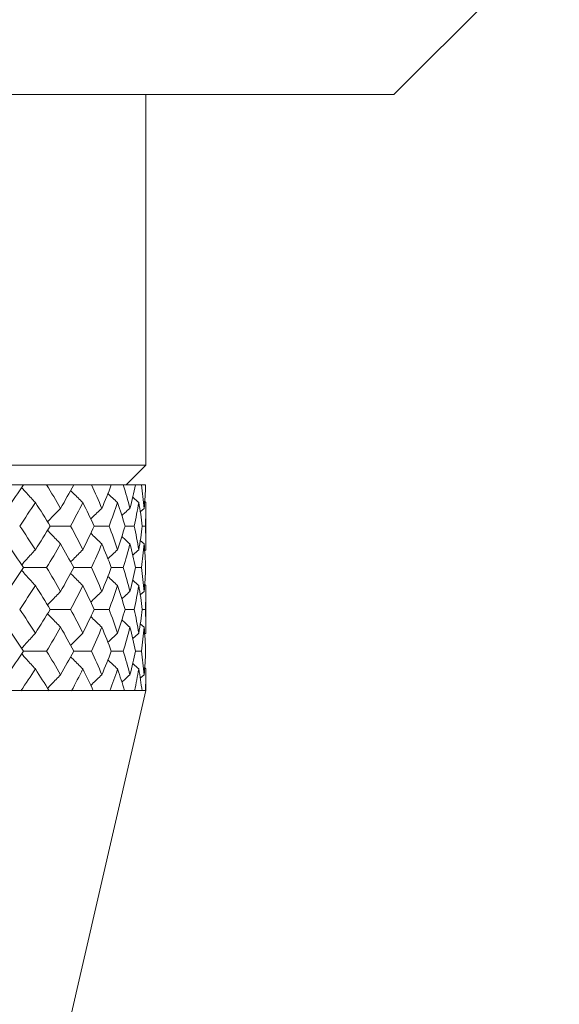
# Model space of a CAD drawing. Header units: inches. Extents: x 1.8 to 31.6, y 1.9 to 20.6.
# Tile 9 of 81: x 8.394 to 8.802, y 9.194 to 9.938. Entities that reach past the tile are written whole.
import ezdxf

# ---------------------------------------------------------------- set-up
doc = ezdxf.new("R2010")
doc.units = ezdxf.units.IN
doc.header["$MEASUREMENT"] = 0

msp = doc.modelspace()

# ---------------------------------------------------------------- linework, layer by layer
at = {"color": 7, "linetype": 'Continuous', "lineweight": 15}
for p, q in [((8.6773, 9.88114), (8.8023, 10.00614)), ((8.6773, 9.88114), (7.4273, 9.88114)), ((8.4898, 9.60105), (8.4898, 9.88114)), ((7.6148, 9.60105), (8.4898, 9.60105)), ((8.4748, 9.58605), (8.4898, 9.60105)), ((8.37191, 9.58605), (8.39737, 9.58605)), ((8.41471, 9.58605), (8.39737, 9.58605)), ((8.41471, 9.58605), (8.4352, 9.58605)), ((8.44859, 9.58605), (8.4352, 9.58605)), ((8.44859, 9.58605), (8.46359, 9.58605)), ((8.47271, 9.58605), (8.46359, 9.58605)), ((8.47271, 9.58605), (8.48186, 9.58605)), ((8.48648, 9.58605), (8.48186, 9.58605)), ((8.48648, 9.58605), (8.48955, 9.58605)), ((8.4898, 9.57278), (8.48885, 9.57359)), ((8.4898, 9.53712), (8.4898, 9.57278)), ((8.48845, 9.56839), (8.48551, 9.56587)), ((8.41741, 9.55501), (8.43283, 9.55501)), ((8.45062, 9.55501), (8.46191, 9.55501)), ((8.47403, 9.55501), (8.48091, 9.55501)), ((8.48705, 9.55501), (8.48936, 9.55501)), ((8.48845, 9.54156), (8.48553, 9.54409)), ((8.4898, 9.53712), (8.48883, 9.53629)), ((8.39737, 9.52361), (8.41471, 9.52361)), ((8.4352, 9.52361), (8.44859, 9.52361)), ((8.46359, 9.52361), (8.47271, 9.52361)), ((8.48186, 9.52361), (8.48648, 9.52361)), ((8.4898, 9.51007), (8.48885, 9.51089)), ((8.4898, 9.47403), (8.4898, 9.51007)), ((8.48845, 9.50561), (8.48551, 9.50304)), ((8.41741, 9.49204), (8.43283, 9.49204)), ((8.45062, 9.49204), (8.46191, 9.49204)), ((8.47403, 9.49204), (8.48091, 9.49204)), ((8.48705, 9.49204), (8.48936, 9.49204)), ((8.48845, 9.47849), (8.48553, 9.48103)), ((8.4898, 9.47403), (8.48883, 9.47319)), ((8.39737, 9.4605), (8.41471, 9.4605)), ((8.4352, 9.4605), (8.44859, 9.4605)), ((8.46359, 9.4605), (8.47271, 9.4605)), ((8.48186, 9.4605), (8.48648, 9.4605)), ((8.48845, 9.44259), (8.48552, 9.44006)), ((8.4898, 9.44702), (8.48885, 9.44784)), ((8.4898, 9.43069), (8.4898, 9.44702)), ((8.2948, 8.58605), (8.4898, 9.43069)), ((8.37619, 9.43069), (8.39533, 9.43069)), ((8.41655, 9.43069), (8.39533, 9.43069)), ((8.41827, 9.43069), (8.41655, 9.43069)), ((8.41821, 9.43069), (8.43359, 9.43069)), ((8.44997, 9.43069), (8.43359, 9.43069)), ((8.45127, 9.43069), (8.44997, 9.43069)), ((8.46245, 9.43069), (8.45127, 9.43069)), ((8.47361, 9.43069), (8.46245, 9.43069)), ((8.47444, 9.43069), (8.47361, 9.43069)), ((8.47441, 9.43069), (8.48122, 9.43069)), ((8.48687, 9.43069), (8.48122, 9.43069)), ((8.48722, 9.43069), (8.48687, 9.43069)), ((8.48721, 9.43069), (8.48943, 9.43069))]:
    msp.add_line(p, q, dxfattribs=at)
for points in [[(8.39737, 9.58605), (8.39337, 9.58021), (8.38923, 9.57432), (8.38498, 9.56839)], [(8.41471, 9.58605), (8.41837, 9.58021), (8.42191, 9.57432), (8.42533, 9.56839)], [(8.4352, 9.58605), (8.43204, 9.58021), (8.42875, 9.57432), (8.42533, 9.56839)], [(8.44859, 9.58605), (8.45135, 9.58021), (8.45399, 9.57432), (8.4565, 9.56839)], [(8.46359, 9.58605), (8.46137, 9.58021), (8.459, 9.57432), (8.4565, 9.56839)], [(8.47271, 9.58605), (8.47451, 9.58021), (8.47618, 9.57432), (8.47771, 9.56839)], [(8.48186, 9.58605), (8.48062, 9.58021), (8.47924, 9.57432), (8.47771, 9.56839)], [(8.48648, 9.58605), (8.48728, 9.58021), (8.48794, 9.57432), (8.48845, 9.56839)], [(8.48955, 9.58605), (8.48933, 9.58021), (8.48897, 9.57432), (8.48845, 9.56839)], [(8.40625, 9.57278), (8.40241, 9.56689), (8.39845, 9.56097), (8.39437, 9.55501)], [(8.40625, 9.57278), (8.41008, 9.56689), (8.4138, 9.56097), (8.41741, 9.55501)], [(8.44212, 9.57278), (8.43915, 9.56689), (8.43606, 9.56097), (8.43283, 9.55501)], [(8.44212, 9.57278), (8.44508, 9.56689), (8.44791, 9.56097), (8.45062, 9.55501)], [(8.46839, 9.57278), (8.46637, 9.56689), (8.46421, 9.56097), (8.46191, 9.55501)], [(8.46839, 9.57278), (8.4704, 9.56689), (8.47228, 9.56097), (8.47403, 9.55501)], [(8.48441, 9.57278), (8.48339, 9.56689), (8.48223, 9.56097), (8.48091, 9.55501)], [(8.48441, 9.57278), (8.48543, 9.56689), (8.48631, 9.56097), (8.48705, 9.55501)], [(8.4898, 9.57278), (8.4898, 9.56689), (8.48965, 9.56097), (8.48936, 9.55501)], [(8.39437, 9.55501), (8.39844, 9.54907), (8.4024, 9.54311), (8.40625, 9.53712)], [(8.41741, 9.55501), (8.41382, 9.54907), (8.41009, 9.54311), (8.40625, 9.53712)], [(8.43283, 9.55501), (8.43605, 9.54907), (8.43914, 9.54311), (8.44212, 9.53712)], [(8.45062, 9.55501), (8.44792, 9.54907), (8.44509, 9.54311), (8.44212, 9.53712)], [(8.46191, 9.55501), (8.46421, 9.54907), (8.46637, 9.54311), (8.46839, 9.53712)], [(8.47403, 9.55501), (8.47229, 9.54907), (8.47041, 9.54311), (8.46839, 9.53712)], [(8.48091, 9.55501), (8.48222, 9.54907), (8.48339, 9.54311), (8.48441, 9.53712)], [(8.48705, 9.55501), (8.48632, 9.54907), (8.48544, 9.54311), (8.48441, 9.53712)], [(8.48936, 9.55501), (8.48965, 9.54907), (8.4898, 9.54311), (8.4898, 9.53712)], [(8.38498, 9.54156), (8.38922, 9.5356), (8.39335, 9.52961), (8.39737, 9.52361)], [(8.42533, 9.54156), (8.42192, 9.5356), (8.41838, 9.52961), (8.41471, 9.52361)], [(8.42533, 9.54156), (8.42874, 9.5356), (8.43203, 9.52961), (8.4352, 9.52361)], [(8.4565, 9.54156), (8.454, 9.5356), (8.45136, 9.52961), (8.44859, 9.52361)], [(8.4565, 9.54156), (8.459, 9.5356), (8.46136, 9.52961), (8.46359, 9.52361)], [(8.47771, 9.54156), (8.47619, 9.5356), (8.47452, 9.52961), (8.47271, 9.52361)], [(8.47771, 9.54156), (8.47924, 9.5356), (8.48062, 9.52961), (8.48186, 9.52361)], [(8.48845, 9.54156), (8.48794, 9.5356), (8.48728, 9.52961), (8.48648, 9.52361)], [(8.48845, 9.54156), (8.48896, 9.5356), (8.48933, 9.52961), (8.48955, 9.52361)], [(8.39737, 9.52361), (8.39336, 9.51762), (8.38922, 9.51161), (8.38498, 9.50561)], [(8.41471, 9.52361), (8.41837, 9.51762), (8.42191, 9.51161), (8.42533, 9.50561)], [(8.4352, 9.52361), (8.43204, 9.51762), (8.42875, 9.51161), (8.42533, 9.50561)], [(8.44859, 9.52361), (8.45136, 9.51762), (8.454, 9.51161), (8.4565, 9.50561)], [(8.46359, 9.52361), (8.46137, 9.51762), (8.459, 9.51161), (8.4565, 9.50561)], [(8.47271, 9.52361), (8.47452, 9.51762), (8.47619, 9.51161), (8.47771, 9.50561)], [(8.48186, 9.52361), (8.48062, 9.51762), (8.47924, 9.51161), (8.47771, 9.50561)], [(8.48648, 9.52361), (8.48728, 9.51762), (8.48794, 9.51161), (8.48845, 9.50561)], [(8.48955, 9.52361), (8.48933, 9.51762), (8.48896, 9.51161), (8.48845, 9.50561)], [(8.40625, 9.51007), (8.4024, 9.50406), (8.39844, 9.49805), (8.39437, 9.49204)], [(8.40625, 9.51007), (8.41009, 9.50406), (8.41381, 9.49805), (8.41741, 9.49204)], [(8.44212, 9.51007), (8.43915, 9.50406), (8.43605, 9.49805), (8.43283, 9.49204)], [(8.44212, 9.51007), (8.44508, 9.50406), (8.44792, 9.49805), (8.45062, 9.49204)], [(8.46839, 9.51007), (8.46637, 9.50406), (8.46421, 9.49805), (8.46191, 9.49204)], [(8.46839, 9.51007), (8.47041, 9.50406), (8.47229, 9.49805), (8.47403, 9.49204)], [(8.48441, 9.51007), (8.48339, 9.50406), (8.48222, 9.49805), (8.48091, 9.49204)], [(8.48441, 9.51007), (8.48544, 9.50406), (8.48631, 9.49805), (8.48705, 9.49204)], [(8.4898, 9.51007), (8.4898, 9.50406), (8.48965, 9.49805), (8.48936, 9.49204)], [(8.39437, 9.49204), (8.39844, 9.48603), (8.40241, 9.48003), (8.40625, 9.47403)], [(8.41741, 9.49204), (8.41381, 9.48603), (8.41008, 9.48003), (8.40625, 9.47403)], [(8.43283, 9.49204), (8.43605, 9.48603), (8.43915, 9.48003), (8.44212, 9.47403)], [(8.45062, 9.49204), (8.44792, 9.48603), (8.44508, 9.48003), (8.44212, 9.47403)], [(8.46191, 9.49204), (8.46421, 9.48603), (8.46637, 9.48003), (8.46839, 9.47403)], [(8.47403, 9.49204), (8.47229, 9.48603), (8.47041, 9.48003), (8.46839, 9.47403)], [(8.48091, 9.49204), (8.48222, 9.48603), (8.48339, 9.48003), (8.48441, 9.47403)], [(8.48705, 9.49204), (8.48631, 9.48603), (8.48544, 9.48003), (8.48441, 9.47403)], [(8.48936, 9.49204), (8.48965, 9.48603), (8.4898, 9.48003), (8.4898, 9.47403)], [(8.38498, 9.47849), (8.38923, 9.47248), (8.39336, 9.46648), (8.39737, 9.4605)], [(8.42533, 9.47849), (8.42191, 9.47248), (8.41837, 9.46648), (8.41471, 9.4605)], [(8.42533, 9.47849), (8.42875, 9.47248), (8.43204, 9.46648), (8.4352, 9.4605)], [(8.4565, 9.47849), (8.45399, 9.47248), (8.45136, 9.46648), (8.44859, 9.4605)], [(8.4565, 9.47849), (8.459, 9.47248), (8.46137, 9.46648), (8.46359, 9.4605)], [(8.47771, 9.47849), (8.47619, 9.47248), (8.47452, 9.46648), (8.47271, 9.4605)], [(8.47771, 9.47849), (8.47924, 9.47248), (8.48062, 9.46648), (8.48186, 9.4605)], [(8.48845, 9.47849), (8.48794, 9.47248), (8.48728, 9.46648), (8.48648, 9.4605)], [(8.48845, 9.47849), (8.48896, 9.47248), (8.48933, 9.46648), (8.48955, 9.4605)], [(8.39737, 9.4605), (8.39335, 9.45451), (8.38922, 9.44854), (8.38498, 9.44259)], [(8.41471, 9.4605), (8.41838, 9.45451), (8.42192, 9.44854), (8.42533, 9.44259)], [(8.4352, 9.4605), (8.43203, 9.45451), (8.42874, 9.44854), (8.42533, 9.44259)], [(8.44859, 9.4605), (8.45136, 9.45451), (8.454, 9.44854), (8.4565, 9.44259)], [(8.46359, 9.4605), (8.46136, 9.45451), (8.459, 9.44854), (8.4565, 9.44259)], [(8.47271, 9.4605), (8.47452, 9.45451), (8.47619, 9.44854), (8.47771, 9.44259)], [(8.48186, 9.4605), (8.48062, 9.45451), (8.47924, 9.44854), (8.47771, 9.44259)], [(8.48648, 9.4605), (8.48728, 9.45451), (8.48794, 9.44854), (8.48845, 9.44259)], [(8.48955, 9.4605), (8.48933, 9.45451), (8.48896, 9.44854), (8.48845, 9.44259)], [(8.40625, 9.44702), (8.4027, 9.44151), (8.39905, 9.43602), (8.39532, 9.43057)], [(8.40625, 9.44702), (8.40979, 9.44151), (8.41324, 9.43602), (8.41657, 9.43057)], [(8.44212, 9.44702), (8.43937, 9.44151), (8.43653, 9.43602), (8.43357, 9.43057)], [(8.44212, 9.44702), (8.44486, 9.44151), (8.44748, 9.43602), (8.44999, 9.43057)], [(8.46839, 9.44702), (8.46652, 9.44151), (8.46454, 9.43602), (8.46244, 9.43057)], [(8.46839, 9.44702), (8.47025, 9.44151), (8.472, 9.43602), (8.47362, 9.43057)], [(8.48441, 9.44702), (8.48347, 9.44151), (8.4824, 9.43602), (8.48122, 9.43057)], [(8.48441, 9.44702), (8.48536, 9.44151), (8.48618, 9.43602), (8.48687, 9.43057)], [(8.4898, 9.44702), (8.4898, 9.44151), (8.48968, 9.43602), (8.48943, 9.43057)]]:
    msp.add_open_spline(points, degree=3, dxfattribs=at)
for points, knots in [([(8.40625, 9.57278), (8.40515, 9.57393), (8.40295, 9.57624), (8.39983, 9.57962), (8.3975, 9.5822), (8.39625, 9.58362), (8.39593, 9.58398)], [0, 0, 0, 0, 0.315267, 0.630534, 0.905463, 1, 1, 1, 1]), ([(8.44212, 9.57278), (8.44091, 9.57393), (8.43848, 9.57624), (8.43541, 9.57927), (8.43355, 9.58114), (8.43287, 9.58183)], [0, 0, 0, 0, 0.388599, 0.777199, 1, 1, 1, 1]), ([(8.46839, 9.57278), (8.46709, 9.57393), (8.46462, 9.57614), (8.46218, 9.5784), (8.46102, 9.57948)], [0, 0, 0, 0, 0.521989, 1, 1, 1, 1]), ([(8.48441, 9.57278), (8.48307, 9.57393), (8.48152, 9.57526), (8.47999, 9.57662), (8.47978, 9.5768)], [0, 0, 0, 0, 0.866011, 1, 1, 1, 1]), ([(8.42533, 9.56839), (8.42417, 9.56724), (8.42301, 9.56608), (8.42187, 9.56491), (8.42072, 9.56374), (8.41958, 9.56256), (8.41845, 9.56137), (8.41744, 9.56032), (8.41645, 9.55926), (8.41545, 9.55819)], [0, 0, 0, 0, 0.00013588, 0.00013588, 0.00013588, 0.0002717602, 0.0002717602, 0.0002717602, 0.0003921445, 0.0003921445, 0.0003921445, 0.0003921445]), ([(8.4565, 9.56839), (8.45524, 9.56724), (8.45274, 9.56492), (8.44994, 9.56226), (8.44841, 9.56075), (8.44809, 9.56044)], [0, 0, 0, 0, 0.442825, 0.88565, 1, 1, 1, 1]), ([(8.47771, 9.56839), (8.47639, 9.56724), (8.47434, 9.56545), (8.47233, 9.56361), (8.47161, 9.56296)], [0, 0, 0, 0, 0.644484, 1, 1, 1, 1]), ([(8.42533, 9.54156), (8.42417, 9.54272), (8.42302, 9.54389), (8.42188, 9.54506), (8.42074, 9.54624), (8.4196, 9.54742), (8.41847, 9.54861), (8.41746, 9.54968), (8.41645, 9.55075), (8.41545, 9.55183)], [0, 0, 0, 0, 0.0001358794, 0.0001358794, 0.0001358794, 0.0002717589, 0.0002717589, 0.0002717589, 0.000393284, 0.000393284, 0.000393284, 0.000393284]), ([(8.4565, 9.54156), (8.45525, 9.54272), (8.45275, 9.54505), (8.44995, 9.54773), (8.44841, 9.54925), (8.44809, 9.54957)], [0, 0, 0, 0, 0.44108, 0.88216, 1, 1, 1, 1]), ([(8.47771, 9.54156), (8.4764, 9.54272), (8.47434, 9.54453), (8.47232, 9.54639), (8.4716, 9.54705)], [0, 0, 0, 0, 0.640751, 1, 1, 1, 1]), ([(8.40625, 9.53712), (8.40515, 9.53596), (8.40297, 9.53363), (8.39986, 9.5302), (8.39752, 9.52757), (8.39626, 9.5261), (8.39594, 9.52573)], [0, 0, 0, 0, 0.3128781, 0.6257564, 0.9033407, 1, 1, 1, 1]), ([(8.44212, 9.53712), (8.44091, 9.53596), (8.43851, 9.53363), (8.43543, 9.53056), (8.43357, 9.52864), (8.43288, 9.52793)], [0, 0, 0, 0, 0.385974, 0.771949, 1, 1, 1, 1]), ([(8.46839, 9.53712), (8.4671, 9.53596), (8.46463, 9.53372), (8.4622, 9.53143), (8.46103, 9.53033)], [0, 0, 0, 0, 0.519287, 1, 1, 1, 1]), ([(8.48441, 9.53712), (8.48308, 9.53596), (8.48152, 9.53461), (8.47999, 9.53323), (8.47977, 9.53304)], [0, 0, 0, 0, 0.858984, 1, 1, 1, 1]), ([(8.40625, 9.51007), (8.40515, 9.51123), (8.40297, 9.51357), (8.39987, 9.517), (8.39752, 9.51965), (8.39626, 9.52111), (8.39593, 9.52149)], [0, 0, 0, 0, 0.3124582, 0.6249164, 0.9027277, 1, 1, 1, 1]), ([(8.44212, 9.51007), (8.44091, 9.51123), (8.43851, 9.51357), (8.43543, 9.51665), (8.43357, 9.51858), (8.43287, 9.5193)], [0, 0, 0, 0, 0.385216, 0.770431, 1, 1, 1, 1]), ([(8.46839, 9.51007), (8.4671, 9.51123), (8.46463, 9.51348), (8.46219, 9.51579), (8.46101, 9.5169)], [0, 0, 0, 0, 0.517612, 1, 1, 1, 1]), ([(8.48441, 9.51007), (8.48308, 9.51123), (8.48152, 9.51258), (8.48, 9.51397), (8.47978, 9.51416)], [0, 0, 0, 0, 0.8590801, 1, 1, 1, 1]), ([(8.42533, 9.50561), (8.42418, 9.50444), (8.42188, 9.5021), (8.41861, 9.49866), (8.41647, 9.49638), (8.41547, 9.49527), (8.41546, 9.49526)], [0, 0, 0, 0, 0.344431, 0.688863, 0.995471, 1, 1, 1, 1]), ([(8.4565, 9.50561), (8.45525, 9.50444), (8.45276, 9.5021), (8.44997, 9.49941), (8.44843, 9.49787), (8.4481, 9.49754)], [0, 0, 0, 0, 0.4401033, 0.8802067, 1, 1, 1, 1]), ([(8.47771, 9.50561), (8.4764, 9.50444), (8.47435, 9.50262), (8.47234, 9.50076), (8.47161, 9.50009)], [0, 0, 0, 0, 0.640371, 1, 1, 1, 1]), ([(8.42533, 9.47849), (8.42418, 9.47965), (8.42188, 9.48199), (8.41861, 9.48543), (8.41647, 9.48771), (8.41547, 9.48882), (8.41545, 9.48883)], [0, 0, 0, 0, 0.344328, 0.688657, 0.995063, 1, 1, 1, 1]), ([(8.4565, 9.47849), (8.45525, 9.47965), (8.45276, 9.48199), (8.44996, 9.48469), (8.44842, 9.48622), (8.44808, 9.48656)], [0, 0, 0, 0, 0.439663, 0.879326, 1, 1, 1, 1]), ([(8.47771, 9.47849), (8.4764, 9.47965), (8.47434, 9.48147), (8.47232, 9.48334), (8.4716, 9.48401)], [0, 0, 0, 0, 0.63888, 1, 1, 1, 1]), ([(8.40625, 9.47403), (8.40515, 9.47286), (8.40297, 9.47053), (8.39987, 9.4671), (8.39752, 9.46446), (8.39626, 9.463), (8.39594, 9.46262)], [0, 0, 0, 0, 0.312727, 0.625455, 0.903138, 1, 1, 1, 1]), ([(8.44212, 9.47403), (8.44091, 9.47286), (8.43851, 9.47053), (8.43544, 9.46745), (8.43357, 9.46553), (8.43288, 9.46482)], [0, 0, 0, 0, 0.385728, 0.771456, 1, 1, 1, 1]), ([(8.46839, 9.47403), (8.4671, 9.47287), (8.46463, 9.47062), (8.4622, 9.46832), (8.46103, 9.46722)], [0, 0, 0, 0, 0.518826, 1, 1, 1, 1]), ([(8.48441, 9.47403), (8.48308, 9.47287), (8.48152, 9.47151), (8.47999, 9.47013), (8.47977, 9.46993)], [0, 0, 0, 0, 0.858066, 1, 1, 1, 1]), ([(8.40625, 9.44702), (8.40515, 9.44818), (8.40296, 9.45051), (8.39986, 9.45393), (8.39751, 9.45656), (8.39626, 9.45802), (8.39593, 9.45839)], [0, 0, 0, 0, 0.313089, 0.626179, 0.903384, 1, 1, 1, 1]), ([(8.44212, 9.44702), (8.44091, 9.44818), (8.4385, 9.45051), (8.43542, 9.45357), (8.43356, 9.45549), (8.43287, 9.4562)], [0, 0, 0, 0, 0.386035, 0.77207, 1, 1, 1, 1]), ([(8.46839, 9.44702), (8.4671, 9.44818), (8.46462, 9.45042), (8.46218, 9.45271), (8.46101, 9.45381)], [0, 0, 0, 0, 0.518811, 1, 1, 1, 1]), ([(8.48441, 9.44702), (8.48307, 9.44818), (8.48152, 9.44952), (8.47999, 9.4509), (8.47978, 9.45109)], [0, 0, 0, 0, 0.861338, 1, 1, 1, 1]), ([(8.42533, 9.44259), (8.42418, 9.44143), (8.42187, 9.43911), (8.4188, 9.43592), (8.41674, 9.43375), (8.41582, 9.43275), (8.41567, 9.43259)], [0, 0, 0, 0, 0.354006, 0.708012, 0.953755, 1, 1, 1, 1]), ([(8.4565, 9.44259), (8.45525, 9.44143), (8.45275, 9.43911), (8.44995, 9.43644), (8.44841, 9.43493), (8.4481, 9.43462)], [0, 0, 0, 0, 0.442189, 0.884379, 1, 1, 1, 1]), ([(8.47771, 9.44259), (8.47639, 9.44144), (8.47434, 9.43963), (8.47233, 9.43779), (8.47161, 9.43713)], [0, 0, 0, 0, 0.642813, 1, 1, 1, 1])]:
    msp.add_open_spline(points, degree=3, knots=knots, dxfattribs=at)

doc.saveas('drawing.dxf')
